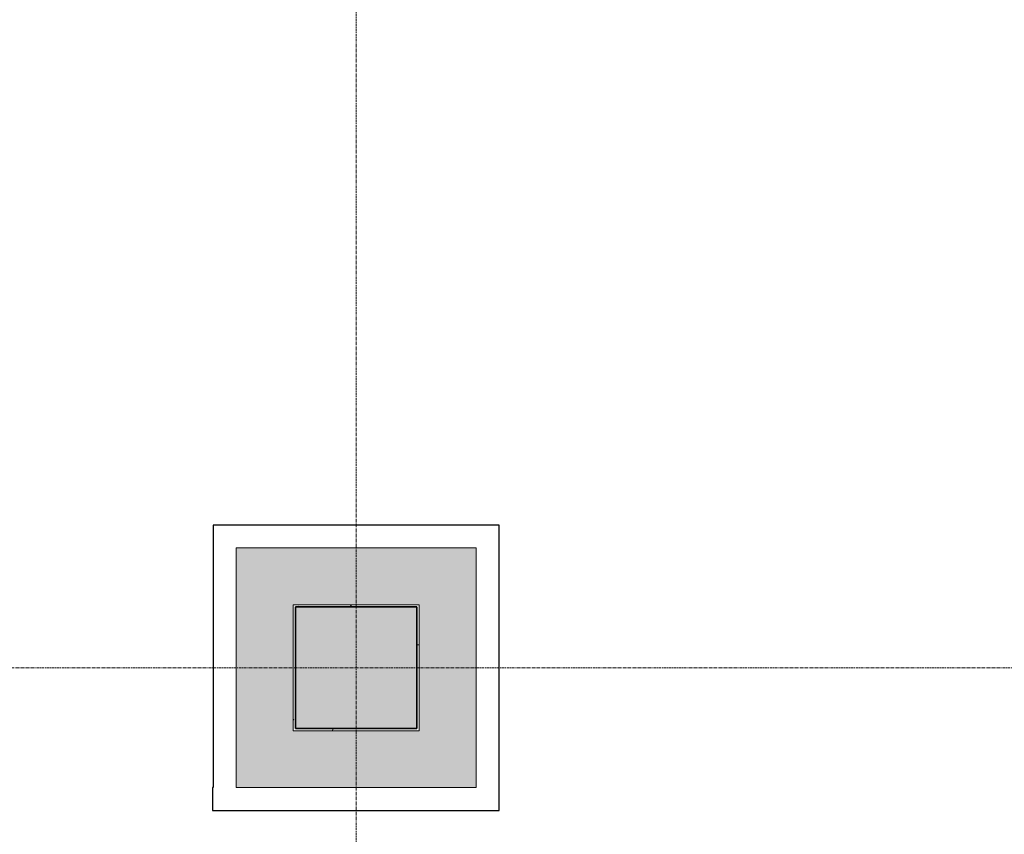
# Model space of a CAD drawing. Header units: millimetres. Extents: x 3625 to 90524, y -20577 to 42628.
# Tile 80 of 256: x 38760 to 43087, y 29596 to 33177. Entities that reach past the tile are written whole.
import ezdxf

# ---------------------------------------------------------------- set-up
doc = ezdxf.new("R2010")
doc.units = ezdxf.units.MM
doc.linetypes.add('stramien', pattern=[22.225, 12.7, -3.175, 3.175, -3.175])
for name, color, linetype, lineweight in [('A-CLNG-SUSP', 5, 'Continuous', 25), ('A-FLOR-PATT', 8, 'Continuous', 18), ('A-GENM', 6, 'Continuous', 18), ('S-COLS', 6, 'Continuous', 18), ('S-GRID', 1, 'Continuous', 18)]:
    doc.layers.add(name, color=color, linetype=linetype, lineweight=lineweight)

# ---------------------------------------------------------------- blocks, each defined once
blk = doc.blocks.new('3073_04 constructie_abt_export 08-11-2012_rvt-1-Plotview plafond vierde Verdieping - 1 op 100')
at = {"layer": 'A-FLOR-PATT'}
h = blk.add_hatch(color=254, dxfattribs=at)
h.paths.add_polyline_path([(14989, 24301.2), (16044.7, 24301.2), (16044.7, 25355.2), (14989, 25355.2), (14989, 24318.3)], flags=0)
h.paths.add_polyline_path([(9488.8, 24301.2), (10544.5, 24301.2), (10544.5, 25355.2), (9488.8, 25355.2), (9488.8, 24304.5)], flags=0)
h.paths.add_polyline_path([(15239.6, 24551.2), (15239.6, 25105.2), (15793.6, 25105.2), (15793, 24551.2), (15249.6, 24551.2)], flags=0)
h.paths.add_polyline_path([(10293.6, 24551.2), (9739.6, 24551.2), (9739.6, 25105.2), (10293.6, 25104.2), (10293.6, 24561.2)], flags=0)
h.paths.add_polyline_path([(15249.6, 29801.2), (16044.4, 29801.2), (16044.4, 30855.2), (14988.8, 30855.2), (14988.8, 29801.2)], flags=0)
h.paths.add_polyline_path([(9488.8, 29801.2), (10544.5, 29801.2), (10544.5, 30855.2), (9488.8, 30855.2), (9488.8, 30051.2)], flags=0)
h.paths.add_polyline_path([(18655.6, 29801.2), (19083.6, 29801.2), (19083.6, 30051.2), (19076.6, 30051.2), (19076.6, 35023.2), (18655.6, 35023.2), (18655.6, 29974.5)], flags=0)
h.paths.add_polyline_path([(15783.6, 30051.2), (15239.6, 30051.2), (15239.6, 30605.2), (15793.6, 30604.4), (15793.6, 30051.2)], flags=0)
h.paths.add_polyline_path([(10293.6, 30051.2), (9739.6, 30052), (9739.6, 30605.2), (10293.6, 30604.2), (10293.6, 30061.2)], flags=0)
at = {"layer": 'S-COLS', "lineweight": 5}
blk.add_hatch(color=256, dxfattribs=at).paths.add_polyline_path([(15783.6, 30061.2), (15783.6, 30595.2), (15249.6, 30595.2), (15249.6, 30061.2)], flags=0)
at = {"layer": 'S-COLS', "color": 90, "lineweight": 35}
for p, q in [((15249.6, 30061.2), (15249.6, 30595.2)), ((15249.6, 30595.2), (15783.6, 30595.2)), ((15783.6, 30595.2), (15783.6, 30061.2)), ((15783.6, 30061.2), (15249.6, 30061.2))]:
    blk.add_line(p, q, dxfattribs=at)
blk = doc.blocks.new('42_KA leemstuc betonkolomafwerking - Type-V1-Plotview plafond vierde Verdieping - 1 op 100')
at = {"layer": 'A-GENM'}
h = blk.add_hatch(dxfattribs=at)
h.set_pattern_fill('FP_94', color=256, style=0, pattern_type=2)
h.set_pattern_definition([(0, (9205.88, -30328.2), (406.4, 101.6), [33.528, -271.272, 33.528, -271.272, -1625.6]), (0, (9205.88, -30328.2), (406.4, 101.6), [-609.6, 33.528, -576.072, 33.528, -271.272, -711.2]), (0, (9205.88, -30328.2), (406.4, 101.6), [-1524, 33.528, -169.672, 33.528, -474.472]), (120, (9358.27, -30277.4), (-291.18818, 301.15272), [33.528, -271.272, 33.528, -1896.872]), (120, (9358.27, -30277.4), (-291.18818, 301.15272), [-338.328, -271.272, 33.528, -576.072, -1016]), (120, (9358.27, -30277.4), (-291.18818, 301.15272), [-1219.2, 33.528, -271.272, 33.528, -677.672]), (120, (9358.27, -30277.4), (-291.18818, 301.15272), [-1557.528, -169.672, 33.528, -474.472]), (240, (9409.08, -30074.2), (-115.21182, -402.75272), [33.528, -271.272, 33.528, -1896.872]), (240, (9409.08, -30074.2), (-115.21182, -402.75272), [-338.328, -271.272, 33.528, -576.072, -1016]), (240, (9409.08, -30074.2), (-115.21182, -402.75272), [-1219.2, 33.528, -271.272, 33.528, -677.672]), (240, (9409.08, -30074.2), (-115.21182, -402.75272), [-1557.528, -169.672, 33.528, -474.472])])
h.paths.add_polyline_path([(-277, -277), (277, -277), (277, 277), (-277, 277)], flags=0)
h.paths.add_polyline_path([(-267, -267), (-267, 267), (267, 267), (267, -267)], flags=0)
for p, q in [((-277, 277), (277, 277)), ((-277, -277), (-277, 277)), ((267, 267), (-267, 267)), ((-267, 267), (-267, -267)), ((267, -267), (267, 267)), ((277, 277), (277, -277)), ((277, -277), (-277, -277)), ((-267, -267), (267, -267))]:
    blk.add_line(p, q, dxfattribs=at)

msp = doc.modelspace()

# ---------------------------------------------------------------- linework, layer by layer
at = {"layer": 'A-CLNG-SUSP'}
for p, q in [((40866.9, 30955.2), (39611.2, 30955.2)), ((39611.2, 30955.2), (39611.2, 29801.2)), ((40866.9, 29701.2), (40866.9, 30955.2)), ((39608.3, 29801.2), (39608.3, 29701.2)), ((39611.2, 29801.2), (39608.3, 29801.2)), ((39608.3, 29701.2), (40866.9, 29701.2))]:
    msp.add_line(p, q, dxfattribs=at)
at = {"layer": 'A-GENM'}
for p, q in [((39611.2, 29801.2), (39611.2, 30955.2)), ((39611.2, 30955.2), (39711.2, 30955.2)), ((39711.2, 30955.2), (40866.9, 30955.2)), ((40866.9, 30955.2), (40866.9, 30855.2)), ((40766.9, 30855.2), (39711.2, 30855.2)), ((39711.2, 30855.2), (39711.2, 29801.2)), ((40766.9, 29801.2), (40766.9, 30855.2)), ((40866.9, 30855.2), (40866.9, 29801.2)), ((39608.3, 29701.2), (39608.3, 29801.2)), ((39608.3, 29801.2), (39611.2, 29801.2)), ((39711.2, 29801.2), (40766.9, 29801.2)), ((40866.9, 29801.2), (40866.9, 29701.2)), ((40866.9, 29701.2), (39608.3, 29701.2))]:
    msp.add_line(p, q, dxfattribs=at)
at = {"layer": 'S-GRID', "linetype": 'stramien'}
for p, q in [((40239.1, 41627.6), (40239.1, -3246.7)), ((23498.5, 30328.2), (89501.6, 30328.2))]:
    msp.add_line(p, q, dxfattribs=at)

# ---------------------------------------------------------------- block references
at = {"color": 250, "lineweight": 5}
msp.add_blockref('3073_04 constructie_abt_export 08-11-2012_rvt-1-Plotview plafond vierde Verdieping - 1 op 100', (24722.5, 0), dxfattribs=at)
at = {"layer": 'A-GENM'}
msp.add_blockref('42_KA leemstuc betonkolomafwerking - Type-V1-Plotview plafond vierde Verdieping - 1 op 100', (40239.1, 30328.2), dxfattribs=at)

doc.saveas('drawing.dxf')
